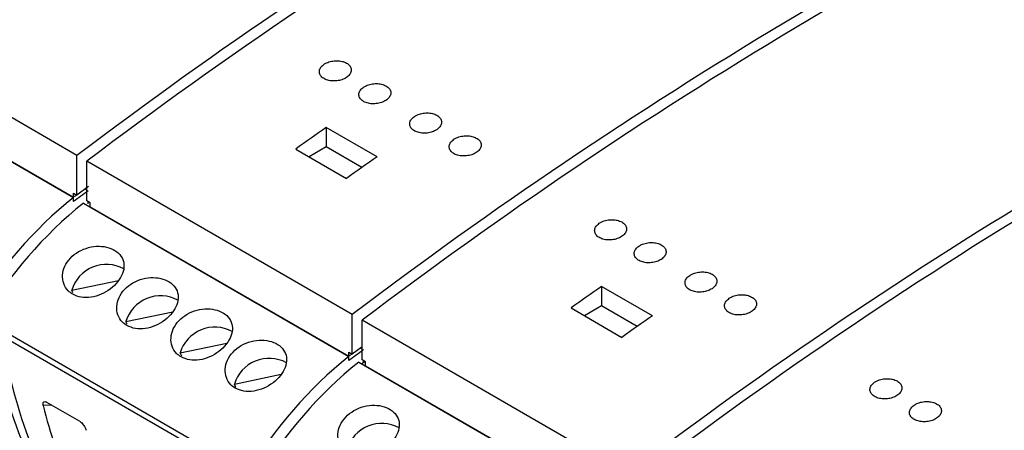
# Model space of a CAD drawing. Header units: millimetres. Extents: x 6 to 415, y 5 to 292.
# Tile 38 of 62: x 361.38 to 373.7, y 95.56 to 100.7. Entities that reach past the tile are written whole.
import ezdxf

# ---------------------------------------------------------------- set-up
doc = ezdxf.new("R2010")
doc.units = ezdxf.units.MM

msp = doc.modelspace()

# ---------------------------------------------------------------- linework, layer by layer
at = {"color": 7, "linetype": 'Continuous', "lineweight": 25}
for p, q in [((362.0928, 98.9973), (358.7693, 100.9158)), ((358.7269, 100.393), (362.0503, 98.4744)), ((358.8118, 100.3465), (362.0503, 98.4769)), ((365.851, 98.9826), (365.2146, 99.35)), ((365.2146, 99.35), (365.2146, 99.1054)), ((364.8328, 99.0797), (365.4692, 98.7123)), ((365.2146, 99.1054), (365.0014, 98.9823)), ((365.6604, 98.8481), (365.2146, 99.1054)), ((362.0928, 98.502), (362.0928, 98.9973)), ((365.5399, 97.0073), (362.2165, 98.9258)), ((362.2165, 98.4306), (362.2165, 98.9258)), ((362.0503, 98.4769), (362.0503, 98.5265)), ((362.0503, 98.5265), (362.0928, 98.502)), ((362.2392, 98.6114), (362.0928, 98.502)), ((362.1968, 98.5798), (362.2165, 98.5684)), ((362.0503, 98.4206), (362.0503, 98.4744)), ((362.1741, 98.403), (365.4975, 96.4844)), ((362.2589, 98.4061), (362.2165, 98.4306)), ((362.2342, 98.3943), (362.2342, 98.4203)), ((362.2589, 98.3565), (362.2589, 98.4061)), ((362.2589, 98.3565), (365.4975, 96.487)), ((362.0271, 97.3126), (362.6136, 97.4348)), ((362.0422, 97.2796), (362.0271, 97.3126)), ((369.2982, 96.9926), (368.6618, 97.36)), ((368.6618, 97.36), (368.6618, 97.1154)), ((362.7059, 96.9207), (363.2924, 97.0429)), ((368.2799, 97.0897), (368.9163, 96.7223)), ((368.6618, 97.1154), (368.4486, 96.9924)), ((369.1075, 96.8581), (368.6618, 97.1154)), ((360.915, 96.9531), (364.2384, 95.0345)), ((362.721, 96.8878), (362.7059, 96.9207)), ((365.5399, 96.512), (365.5399, 97.0073)), ((368.987, 95.0173), (365.6636, 96.9358)), ((365.6636, 96.4406), (365.6636, 96.9358)), ((360.9137, 96.8816), (364.2371, 94.9631)), ((363.3848, 96.5289), (363.9712, 96.651)), ((365.4975, 96.487), (365.4975, 96.5365)), ((365.4975, 96.5365), (365.5399, 96.512)), ((365.6636, 96.6045), (365.5399, 96.512)), ((365.6439, 96.5898), (365.6636, 96.5784)), ((363.4046, 96.4856), (363.3848, 96.5289)), ((365.4975, 96.4306), (365.4975, 96.4844)), ((365.6212, 96.413), (368.9446, 94.4944)), ((365.7061, 96.4161), (365.6636, 96.4406)), ((365.6813, 96.4043), (365.6813, 96.4304)), ((365.7061, 96.3665), (365.7061, 96.4161)), ((365.7061, 96.3665), (368.9446, 94.497)), ((364.0636, 96.137), (364.6501, 96.2592)), ((364.0834, 96.0937), (364.0636, 96.137)), ((362.1232, 95.6743), (361.7173, 95.9086))]:
    msp.add_line(p, q, dxfattribs=at)
at = {"color": 8, "linetype": 'Continuous', "lineweight": 25}
msp.add_line((361.777, 95.8742), (361.6705, 95.869), dxfattribs=at)
at = {"color": 7, "linetype": 'Continuous', "lineweight": 25, "flags": 128}
msp.add_lwpolyline([(365.701, 96.419), (365.6901, 96.4109), (365.6672, 96.3937), (365.6617, 96.3896)], dxfattribs=at)
at = {"color": 7, "linetype": 'Continuous', "lineweight": 25}
for centre, radius, start, end in [((398.0615, 51.5319), 59.5543, 114.553999, 127.154481), ((398.1853, 51.4605), 59.5543, 114.553999, 127.154481), ((401.5087, 49.5419), 59.5543, 114.553999, 127.154481), ((401.6324, 49.4705), 59.5543, 114.553999, 127.154481), ((404.9558, 47.5519), 59.5543, 114.553999, 127.154481), ((405.0796, 47.4805), 59.5543, 114.553999, 127.154481), ((408.403, 45.5619), 59.5543, 114.553999, 127.154481), ((408.5267, 45.4905), 59.5543, 114.553999, 127.154481), ((404.3967, 43.5902), 68.1497, 125.095496, 125.488804), ((405.0331, 43.2228), 68.1497, 125.095496, 125.488804), ((404.5244, 41.8355), 70.7526, 126.706836, 126.892767), ((365.4938, 94.2125), 5.4792, 128.93693, 149.1219), ((365.6175, 94.1411), 5.4792, 128.93693, 149.1219), ((386.1731, 66.3053), 40.211, 126.79654, 126.86303), ((362.4626, 97.1792), 0.4555, 61.70107, 162.96589), ((407.8438, 41.6002), 68.1497, 125.095496, 125.488804), ((363.1414, 96.7873), 0.4555, 61.70108, 162.96587), ((408.4802, 41.2328), 68.1497, 125.095496, 125.488804), ((366.7858, 97.5821), 5.798, 187.66357, 215.51912), ((363.8202, 96.3954), 0.4555, 61.70107, 162.96588), ((366.9096, 97.5107), 5.798, 187.66357, 215.51912), ((407.9716, 39.8455), 70.7526, 126.706836, 126.892767), ((364.4991, 96.0036), 0.4555, 61.70107, 162.96591), ((368.9409, 92.2225), 5.4792, 128.93693, 149.1219), ((369.0647, 92.1511), 5.4792, 128.93693, 149.1219), ((389.6202, 64.3153), 40.211, 126.79654, 126.86303), ((365.9097, 95.1892), 0.4555, 61.70104, 162.96591)]:
    msp.add_arc(centre, radius, start, end, dxfattribs=at)
msp.add_ellipse((370.2887, 101.7925), major_axis=(7.0513, 8.5462), ratio=0.6180688, start_param=2.7078936, end_param=2.8467919, dxfattribs=at)
for points, knots in [([(365.1863, 100.1397), (365.172, 100.1278), (365.1432, 100.1041), (365.1253, 100.0607), (365.1292, 100.0177), (365.156, 99.9791), (365.2019, 99.9496), (365.2618, 99.9324), (365.329, 99.9292), (365.3962, 99.9404), (365.4559, 99.9649), (365.5013, 99.9999), (365.527, 100.0415), (365.53, 100.0849), (365.5102, 100.1252), (365.4698, 100.1579), (365.4136, 100.1793), (365.3478, 100.1871), (365.2799, 100.1804), (365.2243, 100.1629), (365.1969, 100.1461), (365.1863, 100.1397)], [0, 0, 0, 0, 0.05399689, 0.10799736, 0.1618942, 0.2155565, 0.26899208, 0.32231585, 0.37569527, 0.42927057, 0.48308872, 0.53708719, 0.59112427, 0.64504789, 0.69876234, 0.75226301, 0.80563261, 0.85900451, 0.91250948, 0.96622732, 1, 1, 1, 1]), ([(365.6813, 99.8539), (365.6669, 99.8421), (365.6382, 99.8183), (365.6203, 99.7749), (365.6242, 99.7319), (365.6509, 99.6934), (365.6968, 99.6639), (365.7567, 99.6467), (365.824, 99.6435), (365.8912, 99.6547), (365.9509, 99.6791), (365.9962, 99.7141), (366.022, 99.7557), (366.025, 99.7992), (366.0051, 99.8395), (365.9648, 99.8721), (365.9086, 99.8935), (365.8428, 99.9014), (365.7749, 99.8947), (365.7193, 99.8771), (365.6919, 99.8604), (365.6813, 99.8539)], [0, 0, 0, 0, 0.0539969, 0.1079974, 0.1618942, 0.2155565, 0.2689922, 0.3223159, 0.3756953, 0.4292706, 0.4830887, 0.5370872, 0.5911243, 0.645048, 0.6987623, 0.7522629, 0.8056327, 0.8590046, 0.9125095, 0.9662273, 1, 1, 1, 1]), ([(366.3177, 99.4866), (366.3033, 99.4747), (366.2746, 99.451), (366.2567, 99.4076), (366.2606, 99.3645), (366.2873, 99.326), (366.3332, 99.2965), (366.3931, 99.2793), (366.4604, 99.2761), (366.5276, 99.2873), (366.5873, 99.3118), (366.6326, 99.3468), (366.6584, 99.3884), (366.6614, 99.4318), (366.6415, 99.4721), (366.6012, 99.5047), (366.545, 99.5261), (366.4791, 99.534), (366.4113, 99.5273), (366.3557, 99.5098), (366.3283, 99.493), (366.3177, 99.4866)], [0, 0, 0, 0, 0.05399686, 0.10799741, 0.1618942, 0.2155565, 0.26899215, 0.32231592, 0.37569529, 0.42927063, 0.48308877, 0.53708723, 0.59112431, 0.64504799, 0.69876238, 0.75226297, 0.80563258, 0.85900461, 0.91250947, 0.96622732, 1, 1, 1, 1]), ([(366.8127, 99.2008), (366.7983, 99.1889), (366.7695, 99.1652), (366.7516, 99.1218), (366.7556, 99.0788), (366.7823, 99.0402), (366.8282, 99.0108), (366.8881, 98.9935), (366.9554, 98.9903), (367.0226, 99.0016), (367.0823, 99.026), (367.1276, 99.061), (367.1533, 99.1026), (367.1564, 99.146), (367.1365, 99.1863), (367.0961, 99.219), (367.0399, 99.2404), (366.9741, 99.2483), (366.9063, 99.2416), (366.8507, 99.224), (366.8233, 99.2073), (366.8127, 99.2008)], [0, 0, 0, 0, 0.0539969, 0.1079974, 0.1618942, 0.2155566, 0.2689921, 0.322316, 0.3756953, 0.4292706, 0.4830888, 0.5370872, 0.5911243, 0.645048, 0.6987623, 0.752263, 0.8056326, 0.8590047, 0.9125095, 0.9662273, 1, 1, 1, 1]), ([(368.6335, 98.1497), (368.6191, 98.1378), (368.5903, 98.1141), (368.5724, 98.0707), (368.5764, 98.0277), (368.6031, 97.9891), (368.649, 97.9597), (368.7089, 97.9424), (368.7762, 97.9392), (368.8434, 97.9504), (368.9031, 97.9749), (368.9484, 98.0099), (368.9741, 98.0515), (368.9772, 98.0949), (368.9573, 98.1352), (368.9169, 98.1679), (368.8607, 98.1893), (368.7949, 98.1971), (368.7271, 98.1904), (368.6715, 98.1729), (368.6441, 98.1562), (368.6335, 98.1497)], [0, 0, 0, 0, 0.0539969, 0.1079974, 0.1618941, 0.2155566, 0.2689921, 0.322316, 0.3756955, 0.4292705, 0.4830887, 0.5370871, 0.5911243, 0.6450481, 0.6987623, 0.7522631, 0.8056327, 0.8590047, 0.9125095, 0.9662273, 1, 1, 1, 1]), ([(369.1285, 97.8639), (369.1141, 97.8521), (369.0853, 97.8283), (369.0674, 97.7849), (369.0714, 97.7419), (369.0981, 97.7034), (369.144, 97.6739), (369.2039, 97.6567), (369.2711, 97.6535), (369.3383, 97.6647), (369.398, 97.6891), (369.4434, 97.7241), (369.4691, 97.7657), (369.4722, 97.8092), (369.4523, 97.8495), (369.4119, 97.8821), (369.3557, 97.9035), (369.2899, 97.9114), (369.2221, 97.9047), (369.1664, 97.8872), (369.139, 97.8704), (369.1285, 97.8639)], [0, 0, 0, 0, 0.0539969, 0.1079973, 0.1618941, 0.2155565, 0.2689923, 0.3223159, 0.3756954, 0.4292707, 0.4830887, 0.5370872, 0.5911243, 0.645048, 0.6987623, 0.752263, 0.8056323, 0.8590046, 0.9125095, 0.9662273, 1, 1, 1, 1]), ([(362.0394, 97.2609), (362.0738, 97.2459), (362.1427, 97.216), (362.2699, 97.2188), (362.3981, 97.2562), (362.5162, 97.3257), (362.6104, 97.4175), (362.6703, 97.521), (362.6892, 97.6255), (362.6642, 97.7213), (362.5971, 97.7986), (362.4954, 97.8494), (362.3708, 97.8682), (362.2374, 97.8517), (362.1106, 97.8001), (362.0057, 97.7177), (361.9349, 97.6138), (361.9054, 97.5003), (361.9204, 97.3915), (361.9697, 97.3089), (362.0196, 97.2746), (362.0394, 97.2609)], [0, 0, 0, 0, 0.0534584, 0.1069087, 0.1605705, 0.2143722, 0.267945, 0.32128, 0.3747336, 0.4284807, 0.4822404, 0.5357078, 0.5890352, 0.6425917, 0.6963904, 0.7500662, 0.80345, 0.8568233, 0.9104839, 0.9642864, 1, 1, 1, 1]), ([(369.7649, 97.4966), (369.7505, 97.4847), (369.7217, 97.461), (369.7038, 97.4176), (369.7078, 97.3745), (369.7345, 97.336), (369.7804, 97.3065), (369.8403, 97.2893), (369.9075, 97.2861), (369.9747, 97.2973), (370.0344, 97.3218), (370.0798, 97.3568), (370.1055, 97.3984), (370.1086, 97.4418), (370.0887, 97.4821), (370.0483, 97.5147), (369.9921, 97.5361), (369.9263, 97.544), (369.8584, 97.5373), (369.8028, 97.5198), (369.7754, 97.503), (369.7649, 97.4966)], [0, 0, 0, 0, 0.0539969, 0.1079974, 0.1618942, 0.2155561, 0.2689919, 0.3223155, 0.375695, 0.4292704, 0.4830886, 0.5370871, 0.591124, 0.6450478, 0.6987626, 0.7522628, 0.8056327, 0.8590045, 0.9125095, 0.9662273, 1, 1, 1, 1]), ([(362.7183, 96.869), (362.7527, 96.854), (362.8215, 96.8241), (362.9487, 96.827), (363.0769, 96.8643), (363.1951, 96.9339), (363.2892, 97.0256), (363.3491, 97.1291), (363.368, 97.2337), (363.343, 97.3294), (363.2759, 97.4067), (363.1742, 97.4576), (363.0496, 97.4763), (362.9163, 97.4598), (362.7895, 97.4082), (362.6845, 97.3258), (362.6137, 97.2219), (362.5842, 97.1084), (362.5992, 96.9996), (362.6486, 96.917), (362.6984, 96.8827), (362.7183, 96.869)], [0, 0, 0, 0, 0.0534584, 0.1069087, 0.1605705, 0.2143722, 0.2679451, 0.3212801, 0.3747336, 0.4284807, 0.4822405, 0.5357078, 0.5890352, 0.6425917, 0.6963904, 0.7500662, 0.80345, 0.8568234, 0.910484, 0.9642864, 1, 1, 1, 1]), ([(370.2598, 97.2108), (370.2455, 97.199), (370.2167, 97.1752), (370.1988, 97.1318), (370.2027, 97.0888), (370.2295, 97.0503), (370.2753, 97.0208), (370.3353, 97.0035), (370.4025, 97.0004), (370.4697, 97.0116), (370.5294, 97.036), (370.5748, 97.071), (370.6005, 97.1126), (370.6035, 97.1561), (370.5837, 97.1964), (370.5433, 97.229), (370.4871, 97.2504), (370.4213, 97.2583), (370.3534, 97.2516), (370.2978, 97.234), (370.2704, 97.2173), (370.2598, 97.2108)], [0, 0, 0, 0, 0.0539969, 0.1079974, 0.1618942, 0.2155566, 0.2689918, 0.322316, 0.3756951, 0.4292704, 0.4830886, 0.5370871, 0.591124, 0.6450478, 0.6987621, 0.7522628, 0.8056327, 0.8590045, 0.9125095, 0.9662273, 1, 1, 1, 1]), ([(363.3971, 96.4771), (363.4315, 96.4622), (363.5003, 96.4323), (363.6275, 96.4351), (363.7557, 96.4724), (363.8739, 96.542), (363.968, 96.6338), (364.0279, 96.7372), (364.0469, 96.8418), (364.0219, 96.9375), (363.9547, 97.0148), (363.853, 97.0657), (363.7285, 97.0844), (363.5951, 97.068), (363.4683, 97.0163), (363.3634, 96.9339), (363.2926, 96.8301), (363.2631, 96.7166), (363.278, 96.6077), (363.3274, 96.5251), (363.3772, 96.4908), (363.3971, 96.4771)], [0, 0, 0, 0, 0.0534584, 0.1069086, 0.1605705, 0.2143722, 0.267945, 0.32128, 0.3747336, 0.4284807, 0.4822404, 0.5357078, 0.5890352, 0.6425917, 0.6963904, 0.7500662, 0.80345, 0.8568233, 0.910484, 0.9642864, 1, 1, 1, 1]), ([(364.0759, 96.0853), (364.1103, 96.0703), (364.1792, 96.0404), (364.3063, 96.0432), (364.4346, 96.0806), (364.5527, 96.1501), (364.6469, 96.2419), (364.7068, 96.3453), (364.7257, 96.4499), (364.7007, 96.5456), (364.6336, 96.623), (364.5318, 96.6738), (364.4073, 96.6925), (364.2739, 96.6761), (364.1471, 96.6244), (364.0422, 96.5421), (363.9714, 96.4382), (363.9419, 96.3247), (363.9568, 96.2159), (364.0062, 96.1333), (364.056, 96.0989), (364.0759, 96.0853)], [0, 0, 0, 0, 0.0534583, 0.1069087, 0.1605705, 0.2143722, 0.267945, 0.32128, 0.3747336, 0.4284806, 0.4822403, 0.5357078, 0.5890351, 0.6425917, 0.6963904, 0.7500662, 0.80345, 0.8568233, 0.910484, 0.9642863, 1, 1, 1, 1]), ([(372.0806, 96.1597), (372.0663, 96.1478), (372.0375, 96.1241), (372.0196, 96.0807), (372.0235, 96.0377), (372.0503, 95.9991), (372.0961, 95.9697), (372.1561, 95.9524), (372.2233, 95.9492), (372.2905, 95.9604), (372.3502, 95.9849), (372.3956, 96.0199), (372.4213, 96.0615), (372.4243, 96.1049), (372.4045, 96.1452), (372.3641, 96.1779), (372.3079, 96.1993), (372.2421, 96.2071), (372.1742, 96.2004), (372.1186, 96.1829), (372.0912, 96.1662), (372.0806, 96.1597)], [0, 0, 0, 0, 0.05399689, 0.10799737, 0.16189415, 0.21555659, 0.26899239, 0.32231602, 0.3756955, 0.42927084, 0.4830889, 0.53708734, 0.59112448, 0.64504826, 0.69876251, 0.75226325, 0.80563257, 0.85900485, 0.91250943, 0.96622727, 1, 1, 1, 1]), ([(361.6705, 95.869), (361.6688, 95.8801), (361.666, 95.899), (361.6748, 95.9145), (361.6889, 95.9192), (361.7043, 95.9156), (361.7144, 95.9102), (361.7173, 95.9086)], [0, 0, 0, 0, 0.31591845, 0.54094876, 0.73105238, 0.92193314, 1, 1, 1, 1]), ([(372.5756, 95.874), (372.5612, 95.8621), (372.5325, 95.8383), (372.5146, 95.795), (372.5185, 95.7519), (372.5452, 95.7134), (372.5911, 95.6839), (372.651, 95.6667), (372.7183, 95.6635), (372.7855, 95.6747), (372.8452, 95.6991), (372.8905, 95.7341), (372.9162, 95.7757), (372.9193, 95.8192), (372.8994, 95.8595), (372.8591, 95.8921), (372.8029, 95.9135), (372.737, 95.9214), (372.6692, 95.9147), (372.6136, 95.8972), (372.5862, 95.8804), (372.5756, 95.874)], [0, 0, 0, 0, 0.0539969, 0.1079973, 0.1618941, 0.2155565, 0.2689923, 0.322316, 0.3756954, 0.4292708, 0.483089, 0.5370874, 0.5911246, 0.6450479, 0.6987627, 0.7522634, 0.8056327, 0.8590045, 0.9125094, 0.9662273, 1, 1, 1, 1]), ([(365.4866, 95.2709), (365.521, 95.2559), (365.5898, 95.226), (365.717, 95.2288), (365.8452, 95.2662), (365.9634, 95.3357), (366.0575, 95.4275), (366.1174, 95.531), (366.1364, 95.6355), (366.1114, 95.7313), (366.0442, 95.8086), (365.9425, 95.8594), (365.818, 95.8782), (365.6846, 95.8617), (365.5578, 95.8101), (365.4529, 95.7277), (365.3821, 95.6238), (365.3526, 95.5103), (365.3675, 95.4015), (365.4169, 95.3189), (365.4667, 95.2846), (365.4866, 95.2709)], [0, 0, 0, 0, 0.05345846, 0.10690872, 0.16057058, 0.21437226, 0.26794508, 0.32128004, 0.37473357, 0.42848076, 0.48224049, 0.53570776, 0.58903524, 0.64259172, 0.69639046, 0.75006627, 0.80345007, 0.85682334, 0.91048396, 0.96428648, 1, 1, 1, 1]), ([(362.1232, 95.6743), (362.13, 95.6698), (362.1435, 95.6609), (362.1637, 95.6404), (362.1818, 95.6167), (362.1985, 95.5879), (362.2047, 95.5693), (362.2081, 95.5586)], [0, 0, 0, 0, 0.1736743, 0.3471808, 0.5255635, 0.7296504, 1, 1, 1, 1])]:
    msp.add_open_spline(points, degree=3, knots=knots, dxfattribs=at)

doc.saveas('drawing.dxf')
